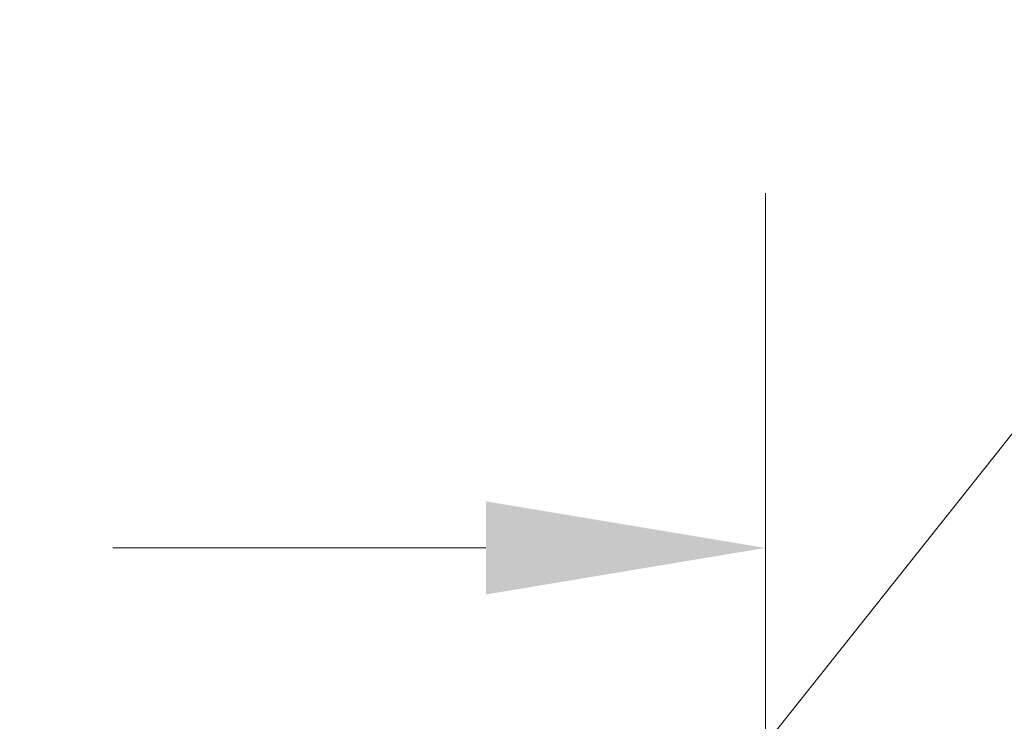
# Model space of a CAD drawing. Header units: inches. Extents: x 2 to 304, y 7 to 191.
# Tile 26 of 53: x 137.86 to 144.1, y 58.95 to 63.4. Entities that reach past the tile are written whole.
import ezdxf

# ---------------------------------------------------------------- set-up
doc = ezdxf.new("R2010")
doc.units = ezdxf.units.IN
doc.header["$LTSCALE"] = 18
doc.header["$MEASUREMENT"] = 0
doc.layers.add('Dimension (ANSI)', color=7, linetype='Continuous', lineweight=5)
doc.layers.add('Symbol (ANSI)', color=7, linetype='Continuous', lineweight=5)
doc.styles.add('ROMANS', font='romans.shx')
doc.dimstyles.new('Default (ANSI)', dxfattribs={"dimscale": 18, "dimtxt": 0.08, "dimasz": 0.098425, "dimexe": 0.125, "dimexo": 0.0625, "dimgap": 0.031496, "dimtad": 0, "dimtih": 1, "dimtoh": 1, "dimrnd": 1e-08, "dimzin": 0, "dimdsep": 46, "dimtxsty": 'ROMANS', "dimcen": 0.09, "dimdle": 0.393701, "dimclrd": 256, "dimclre": 256, "dimclrt": 256, "dimadec": 0, "dimazin": 0, "dimtfac": 1.25, "dimtofl": 0, "dimtmove": 0, "dimatfit": 3, "dimfxl": 0, "dimtolj": 1, "dimtzin": 0, "dimlwd": -1, "dimlwe": -1, "dimarcsym": 0})
doc.dimstyles.new('Default (ANSI)$7', dxfattribs={"dimscale": 18, "dimtxt": 0.08, "dimasz": 0.098425, "dimexe": 0.125, "dimexo": 0.0625, "dimgap": 0.031496, "dimtad": 0, "dimtih": 1, "dimtoh": 1, "dimrnd": 1e-08, "dimzin": 0, "dimdsep": 46, "dimtxsty": 'ROMANS', "dimcen": 0.09, "dimdle": 0.393701, "dimclrd": 256, "dimclre": 256, "dimclrt": 256, "dimadec": 0, "dimazin": 0, "dimtfac": 1.25, "dimtofl": 0, "dimtmove": 0, "dimatfit": 3, "dimfxl": 0, "dimtolj": 1, "dimtzin": 0, "dimlwd": -1, "dimlwe": -1, "dimarcsym": 0})

# ---------------------------------------------------------------- blocks, each defined once
blk = doc.blocks.new('*D36')
at = {"layer": 'Defpoints', "color": 0}
for p in [(142.5894, 60.0514), (120.1519, 55.4799), (142.5894, 55.4799)]:
    blk.add_point(p, dxfattribs=at)
at = {"layer": 'Dimension (ANSI)'}
for p, q in [((120.1519, 56.6049), (120.1519, 62.3014)), ((142.5894, 56.6049), (142.5894, 62.3014)), ((121.9235, 60.0514), (124.2894, 60.0514)), ((140.8177, 60.0514), (138.4518, 60.0514))]:
    blk.add_line(p, q, dxfattribs=at)
for points in [[(121.9235, 60.3467), (121.9235, 59.7561), (120.1519, 60.0514)], [(140.8177, 60.3467), (140.8177, 59.7561), (142.5894, 60.0514)]]:
    blk.add_solid(points, dxfattribs=at)
at = {"layer": 'Dimension (ANSI)', "insert": (131.3706, 60.0514), "char_height": 1.44, "attachment_point": 5, "style": 'ROMANS'}
blk.add_mtext('\\A1;22.44\\PDOOR WIDTH', dxfattribs=at)

msp = doc.modelspace()

# ---------------------------------------------------------------- dimensions: what is measured, and where the dimension line sits
at = {"layer": 'Dimension (ANSI)'}
dim = msp.add_linear_dim(base=(142.5894, 60.0514), p1=(120.1519, 55.4799), p2=(142.5894, 55.4799), angle=180, text='<>\\PDOOR WIDTH', dimstyle='Default (ANSI)', override={"dimtih": 0, "dimtoh": 0, "dimdec": 2, "dimtp": 0, "dimtm": 0, "dimtdec": 2, "dimatfit": 1}, dxfattribs=at)
dim.commit()
dim.dimension.update_dxf_attribs({"geometry": '*D36', "text_midpoint": (131.3706, 60.0514), "dimtype": 160})

# ---------------------------------------------------------------- leaders
at = {"layer": 'Symbol (ANSI)', "annotation_type": 0, "has_hookline": 1, "hookline_direction": 0, "text_width": 22.8924}
msp.add_leader([(140.985, 56.7905), (145.147, 62.0264), (146.9186, 62.0264)], dimstyle='Default (ANSI)$7', override={"dimtad": 0}, dxfattribs=at)

doc.saveas('drawing.dxf')
